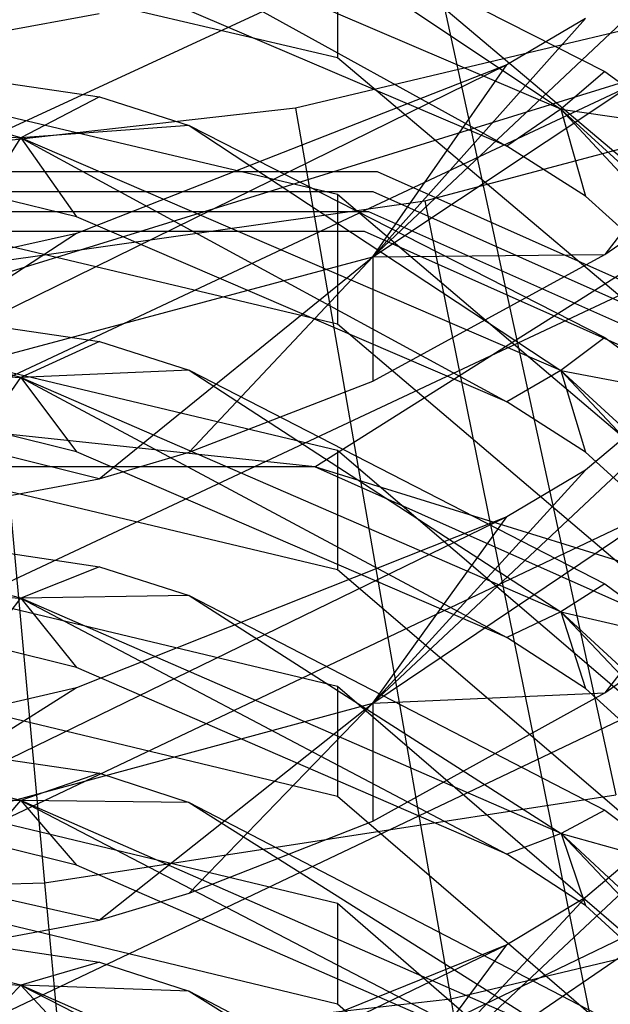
# Model space of a CAD drawing. Extents: x 0.1 to 26.5, y -19.1 to 0.
# Tile 114 of 256: x 13.397 to 13.52, y -12.777 to -12.572. Entities that reach past the tile are written whole.
import ezdxf

# ---------------------------------------------------------------- set-up
doc = ezdxf.new("R2010")
doc.units = 0
doc.header["$LTSCALE"] = 2.54
doc.layers.get('0').update_dxf_attribs({"linetype": 'CONTINUOUS'})

# ---------------------------------------------------------------- blocks, each defined once
blk = doc.blocks.new('7777_STL')
at = {"color": 0}
for p, q in [((13.45318, -12.42082, 37.89396), (13.52135, -12.73354, 37.81274)), ((13.45318, -12.42082, 37.89396), (13.52135, -12.73354, 37.81274)), ((13.37317, -12.43317, 37.89396), (13.40239, -12.75188, 37.81274)), ((13.37317, -12.43317, 37.89396), (13.40239, -12.75188, 37.81274)), ((13.58644, -12.51281, 12.36203), (13.47079, -12.62162, 12.35614)), ((13.58644, -12.51281, 12.36203), (13.47079, -12.62162, 12.35614)), ((13.52754, -12.5337, 12.37323), (13.39051, -12.59709, 12.40721)), ((13.52754, -12.5337, 12.37323), (13.39051, -12.59709, 12.40721)), ((13.43254, -12.53924, 10.86533), (13.50995, -12.59091, 10.83214)), ((13.43254, -12.53924, 10.86533), (13.50995, -12.59091, 10.83214)), ((13.43254, -12.53924, 10.86533), (13.5191, -12.58306, 10.87941)), ((13.43254, -12.53924, 10.86533), (13.5191, -12.58306, 10.87941)), ((13.50995, -12.59091, 10.83214), (13.39744, -12.54283, 10.81745)), ((13.39744, -12.54283, 10.81745), (13.49866, -12.59858, 10.7813)), ((13.39744, -12.54283, 10.81745), (13.49866, -12.59858, 10.7813)), ((13.50995, -12.59091, 10.83214), (13.39744, -12.54283, 10.81745)), ((13.31313, -12.54493, 10.86716), (13.46339, -12.58019, 10.87849)), ((13.31313, -12.54493, 10.86716), (13.46339, -12.58019, 10.87849)), ((13.31313, -12.65, 4.81965), (13.64556, -12.54745, 4.25965)), ((13.31313, -12.65, 4.81965), (13.64556, -12.54745, 4.25965)), ((13.45867, -12.6653, 4.81965), (13.64556, -12.54745, 4.25965)), ((13.45867, -12.6653, 4.81965), (13.64556, -12.54745, 4.25965)), ((13.57922, -12.64888, 11.00016), (13.46339, -12.55118, 10.96876)), ((13.46339, -12.55118, 10.96876), (13.46339, -12.58019, 10.87849)), ((13.57922, -12.64888, 11.00016), (13.46339, -12.55118, 10.96876)), ((13.46339, -12.55118, 10.96876), (13.46339, -12.58019, 10.87849)), ((13.47079, -12.62162, 12.35614), (13.56825, -12.55684, 12.32277)), ((13.47079, -12.62162, 12.35614), (13.56825, -12.55684, 12.32277)), ((13.56825, -12.55684, 12.32277), (13.51909, -12.62115, 12.29218)), ((13.56825, -12.55684, 12.32277), (13.51909, -12.62115, 12.29218)), ((13.49866, -12.59858, 10.7813), (13.40906, -12.56039, 10.77001)), ((13.49866, -12.59858, 10.7813), (13.40906, -12.56039, 10.77001)), ((13.55158, -12.56773, 25.85208), (13.45469, -12.59072, 25.85208)), ((13.55158, -12.56773, 25.85208), (13.45469, -12.59072, 25.85208)), ((13.3537, -12.58196, 12.50669), (13.4138, -12.57101, 12.50082)), ((13.3537, -12.58196, 12.50669), (13.4138, -12.57101, 12.50082)), ((13.46339, -12.60867, 10.78428), (13.31313, -12.57315, 10.77378)), ((13.46339, -12.60867, 10.78428), (13.31313, -12.57315, 10.77378)), ((13.51507, -12.57206, 12.3938), (13.47079, -12.62162, 12.35614)), ((13.51507, -12.57206, 12.3938), (13.47079, -12.62162, 12.35614)), ((13.51507, -12.57206, 12.3938), (13.49867, -12.58167, 12.39895)), ((13.51507, -12.57206, 12.3938), (13.49867, -12.58167, 12.39895)), ((13.3169, -12.57419, 10.67521), (13.41382, -12.58836, 10.6794)), ((13.39744, -12.59685, 10.63297), (13.3169, -12.57419, 10.67521)), ((13.39744, -12.59685, 10.63297), (13.3169, -12.57419, 10.67521)), ((13.3169, -12.57419, 10.67521), (13.41382, -12.58836, 10.6794)), ((13.49867, -12.58167, 12.39895), (13.3537, -12.65287, 12.37224)), ((13.49867, -12.58167, 12.39895), (13.3537, -12.65287, 12.37224)), ((13.49867, -12.58167, 12.39895), (13.40907, -12.61676, 12.41776)), ((13.49867, -12.58167, 12.39895), (13.40907, -12.61676, 12.41776)), ((13.46339, -12.58019, 10.87849), (13.57922, -12.67789, 10.90988)), ((13.46339, -12.58019, 10.87849), (13.57922, -12.67789, 10.90988)), ((13.47079, -12.62162, 12.35614), (13.49867, -12.58167, 12.39895)), ((13.47079, -12.62162, 12.35614), (13.49867, -12.58167, 12.39895)), ((13.5191, -12.58306, 10.87941), (13.50995, -12.59091, 10.83214)), ((13.5191, -12.58306, 10.87941), (13.50995, -12.59091, 10.83214)), ((13.5191, -12.58306, 10.87941), (13.5347, -12.59452, 10.88309)), ((13.5191, -12.58306, 10.87941), (13.5347, -12.59452, 10.88309)), ((13.39051, -12.64884, 12.30608), (13.52754, -12.58456, 12.27382)), ((13.39051, -12.64884, 12.30608), (13.52754, -12.58456, 12.27382)), ((13.48161, -12.60997, 25.75208), (13.57878, -12.58421, 25.75208)), ((13.48161, -12.60997, 25.75208), (13.57878, -12.58421, 25.75208)), ((13.27088, -12.58939, 10.63087), (13.39744, -12.59685, 10.63297)), ((13.27088, -12.58939, 10.63087), (13.39744, -12.59685, 10.63297)), ((13.41382, -12.58836, 10.6794), (13.39744, -12.59685, 10.63297)), ((13.41382, -12.58836, 10.6794), (13.39744, -12.59685, 10.63297)), ((13.41382, -12.58836, 10.6794), (13.43253, -12.5943, 10.68116)), ((13.41382, -12.58836, 10.6794), (13.43253, -12.5943, 10.68116)), ((13.45469, -12.59072, 25.85208), (13.35574, -12.60186, 25.85208)), ((13.45469, -12.59072, 25.85208), (13.35574, -12.60186, 25.85208)), ((13.45469, -12.59072, 25.85208), (13.48698, -12.776, 25.96398)), ((13.45469, -12.59072, 25.85208), (13.48698, -12.776, 25.96398)), ((13.50995, -12.59091, 10.83214), (13.49866, -12.59858, 10.7813)), ((13.50995, -12.59091, 10.83214), (13.49866, -12.59858, 10.7813)), ((13.50995, -12.59091, 10.83214), (13.5347, -12.59452, 10.88309)), ((13.59313, -12.66685, 10.85535), (13.50995, -12.59091, 10.83214)), ((13.50995, -12.59091, 10.83214), (13.5347, -12.59452, 10.88309)), ((13.50995, -12.59091, 10.83214), (13.51507, -12.60904, 10.78439)), ((13.50995, -12.59091, 10.83214), (13.51507, -12.60904, 10.78439)), ((13.50995, -12.59091, 10.83214), (13.58643, -12.67351, 10.80344)), ((13.50995, -12.59091, 10.83214), (13.58643, -12.67351, 10.80344)), ((13.59313, -12.66685, 10.85535), (13.50995, -12.59091, 10.83214)), ((13.43253, -12.5943, 10.68116), (13.39744, -12.59685, 10.63297)), ((13.43253, -12.5943, 10.68116), (13.39744, -12.59685, 10.63297)), ((13.43253, -12.5943, 10.68116), (13.50995, -12.64526, 10.64655)), ((13.43253, -12.5943, 10.68116), (13.50995, -12.64526, 10.64655)), ((13.43253, -12.5943, 10.68116), (13.5191, -12.63845, 10.6942)), ((13.43253, -12.5943, 10.68116), (13.5191, -12.63845, 10.6942)), ((13.38997, -12.60864, 10.58384), (13.39744, -12.59685, 10.63297)), ((13.38997, -12.60864, 10.58384), (13.39744, -12.59685, 10.63297)), ((13.50995, -12.64526, 10.64655), (13.39744, -12.59685, 10.63297)), ((13.39744, -12.59685, 10.63297), (13.40907, -12.61333, 10.58511)), ((13.39744, -12.59685, 10.63297), (13.40907, -12.61333, 10.58511)), ((13.39744, -12.59685, 10.63297), (13.49866, -12.65177, 10.59552)), ((13.39744, -12.59685, 10.63297), (13.49866, -12.65177, 10.59552)), ((13.50995, -12.64526, 10.64655), (13.39744, -12.59685, 10.63297)), ((13.31313, -12.60002, 10.68285), (13.46339, -12.63554, 10.69334)), ((13.31313, -12.60002, 10.68285), (13.46339, -12.63554, 10.69334)), ((13.51507, -12.60904, 10.78439), (13.49866, -12.59858, 10.7813)), ((13.51507, -12.60904, 10.78439), (13.49866, -12.59858, 10.7813)), ((13.47171, -12.60395, 3.35974), (13.15455, -12.60395, 3.35974)), ((13.47171, -12.60395, 3.21974), (13.15455, -12.60395, 3.21974)), ((13.47171, -12.60395, 3.35974), (13.15455, -12.60395, 3.35974)), ((13.47171, -12.60395, 3.21974), (13.15455, -12.60395, 3.21974)), ((13.76144, -12.73295, 3.35974), (13.47171, -12.60395, 3.35974)), ((13.76144, -12.73295, 3.21974), (13.47171, -12.60395, 3.21974)), ((13.47171, -12.60395, 3.21974), (13.47171, -12.60395, 3.35974)), ((13.76144, -12.73295, 3.35974), (13.47171, -12.60395, 3.35974)), ((13.47171, -12.60395, 3.21974), (13.47171, -12.60395, 3.35974)), ((13.76144, -12.73295, 3.21974), (13.47171, -12.60395, 3.21974)), ((13.58645, -12.60591, 12.17844), (13.47079, -12.71451, 12.16965)), ((13.58645, -12.60591, 12.17844), (13.47079, -12.71451, 12.16965)), ((13.58645, -12.60591, 12.17844), (13.51508, -12.66599, 12.2086)), ((13.58645, -12.60591, 12.17844), (13.51508, -12.66599, 12.2086)), ((13.47082, -12.6081, 3.65971), (13.15543, -12.6081, 3.65971)), ((13.47082, -12.6081, 3.51971), (13.15543, -12.6081, 3.51971)), ((13.47082, -12.6081, 3.65971), (13.15543, -12.6081, 3.65971)), ((13.47082, -12.6081, 3.51971), (13.15543, -12.6081, 3.51971)), ((13.75895, -12.73638, 3.65971), (13.47082, -12.6081, 3.65971)), ((13.75895, -12.73638, 3.51971), (13.47082, -12.6081, 3.51971)), ((13.47082, -12.6081, 3.51971), (13.47082, -12.6081, 3.65971)), ((13.75895, -12.73638, 3.65971), (13.47082, -12.6081, 3.65971)), ((13.47082, -12.6081, 3.51971), (13.47082, -12.6081, 3.65971)), ((13.75895, -12.73638, 3.51971), (13.47082, -12.6081, 3.51971)), ((13.38206, -12.62406, 25.75208), (13.48161, -12.60997, 25.75208)), ((13.38206, -12.62406, 25.75208), (13.48161, -12.60997, 25.75208)), ((13.40907, -12.61333, 10.58511), (13.38997, -12.60864, 10.58384)), ((13.40907, -12.61333, 10.58511), (13.38997, -12.60864, 10.58384)), ((13.57922, -12.70708, 10.81336), (13.46339, -12.60867, 10.78428)), ((13.46339, -12.60867, 10.78428), (13.46339, -12.63554, 10.69334)), ((13.57922, -12.70708, 10.81336), (13.46339, -12.60867, 10.78428)), ((13.46339, -12.60867, 10.78428), (13.46339, -12.63554, 10.69334)), ((13.48161, -12.60997, 25.75208), (13.5181, -12.79011, 25.85699)), ((13.48161, -12.60997, 25.75208), (13.5181, -12.79011, 25.85699)), ((13.58643, -12.67351, 10.80344), (13.51507, -12.60904, 10.78439)), ((13.58643, -12.67351, 10.80344), (13.51507, -12.60904, 10.78439)), ((13.51909, -12.62115, 12.29218), (13.5347, -12.61038, 12.28678)), ((13.51909, -12.62115, 12.29218), (13.5347, -12.61038, 12.28678)), ((13.46994, -12.61224, 3.95968), (13.15631, -12.61224, 3.95968)), ((13.46994, -12.61224, 3.81968), (13.15631, -12.61224, 3.81968)), ((13.46994, -12.61224, 3.95968), (13.15631, -12.61224, 3.95968)), ((13.46994, -12.61224, 3.81968), (13.15631, -12.61224, 3.81968)), ((13.75646, -12.73981, 3.95968), (13.46994, -12.61224, 3.95968)), ((13.75646, -12.73981, 3.81968), (13.46994, -12.61224, 3.81968)), ((13.46994, -12.61224, 3.81968), (13.46994, -12.61224, 3.95968)), ((13.75646, -12.73981, 3.95968), (13.46994, -12.61224, 3.95968)), ((13.46994, -12.61224, 3.81968), (13.46994, -12.61224, 3.95968)), ((13.75646, -12.73981, 3.81968), (13.46994, -12.61224, 3.81968)), ((13.49866, -12.65177, 10.59552), (13.40907, -12.61333, 10.58511)), ((13.49866, -12.65177, 10.59552), (13.40907, -12.61333, 10.58511)), ((13.46906, -12.61639, 4.25965), (13.15719, -12.61639, 4.25965)), ((13.46906, -12.61639, 4.11965), (13.15719, -12.61639, 4.11965)), ((13.46906, -12.61639, 4.25965), (13.15719, -12.61639, 4.25965)), ((13.46906, -12.61639, 4.11965), (13.15719, -12.61639, 4.11965)), ((13.75397, -12.74324, 4.25965), (13.46906, -12.61639, 4.25965)), ((13.75397, -12.74324, 4.11965), (13.46906, -12.61639, 4.11965)), ((13.46906, -12.61639, 4.11965), (13.46906, -12.61639, 4.25965)), ((13.75397, -12.74324, 4.25965), (13.46906, -12.61639, 4.25965)), ((13.46906, -12.61639, 4.11965), (13.46906, -12.61639, 4.25965)), ((13.75397, -12.74324, 4.11965), (13.46906, -12.61639, 4.11965)), ((13.40907, -12.61676, 12.41776), (13.3537, -12.65287, 12.37224)), ((13.40907, -12.61676, 12.41776), (13.3537, -12.65287, 12.37224)), ((13.40907, -12.61676, 12.41776), (13.38998, -12.62105, 12.42006)), ((13.40907, -12.61676, 12.41776), (13.38998, -12.62105, 12.42006)), ((13.3537, -12.65287, 12.37224), (13.47079, -12.62162, 12.35614)), ((13.3537, -12.65287, 12.37224), (13.47079, -12.62162, 12.35614)), ((13.41379, -12.66782, 12.31561), (13.47079, -12.62162, 12.35614)), ((13.41379, -12.66782, 12.31561), (13.47079, -12.62162, 12.35614)), ((13.43251, -12.66227, 12.31283), (13.47079, -12.62162, 12.35614)), ((13.43251, -12.66227, 12.31283), (13.47079, -12.62162, 12.35614)), ((13.47079, -12.62162, 12.35614), (13.51909, -12.62115, 12.29218)), ((13.47079, -12.62162, 12.35614), (13.51909, -12.62115, 12.29218)), ((13.47079, -12.6475, 12.30541), (13.51909, -12.62115, 12.29218)), ((13.47079, -12.6475, 12.30541), (13.51909, -12.62115, 12.29218)), ((13.47079, -12.62162, 12.35614), (13.47079, -12.6475, 12.30541)), ((13.47079, -12.62162, 12.35614), (13.47079, -12.6475, 12.30541)), ((13.46339, -12.66191, 10.59827), (13.31313, -12.62617, 10.58859)), ((13.46339, -12.66191, 10.59827), (13.31313, -12.62617, 10.58859)), ((13.31689, -12.62497, 10.49003), (13.41382, -12.63924, 10.49389)), ((13.39744, -12.64676, 10.44702), (13.31689, -12.62497, 10.49003)), ((13.39744, -12.64676, 10.44702), (13.31689, -12.62497, 10.49003)), ((13.31689, -12.62497, 10.49003), (13.41382, -12.63924, 10.49389)), ((13.52754, -12.6271, 12.18907), (13.39051, -12.69138, 12.22134)), ((13.52754, -12.6271, 12.18907), (13.39051, -12.69138, 12.22134)), ((13.46339, -12.63554, 10.69334), (13.57922, -12.73395, 10.72242)), ((13.46339, -12.63554, 10.69334), (13.57922, -12.73395, 10.72242)), ((13.41382, -12.63924, 10.49389), (13.39744, -12.64676, 10.44702)), ((13.41382, -12.63924, 10.49389), (13.39744, -12.64676, 10.44702)), ((13.41382, -12.63924, 10.49389), (13.43253, -12.64522, 10.49551)), ((13.41382, -12.63924, 10.49389), (13.43253, -12.64522, 10.49551)), ((13.5191, -12.63845, 10.6942), (13.50995, -12.64526, 10.64655)), ((13.5191, -12.63845, 10.6942), (13.50995, -12.64526, 10.64655)), ((13.5191, -12.63845, 10.6942), (13.5347, -12.64999, 10.69761)), ((13.5191, -12.63845, 10.6942), (13.5347, -12.64999, 10.69761)), ((13.27088, -12.63926, 10.44509), (13.39744, -12.64676, 10.44702)), ((13.27088, -12.63926, 10.44509), (13.39744, -12.64676, 10.44702)), ((13.43253, -12.64522, 10.49551), (13.39744, -12.64676, 10.44702)), ((13.43253, -12.64522, 10.49551), (13.39744, -12.64676, 10.44702)), ((13.43253, -12.64522, 10.49551), (13.50995, -12.69546, 10.45953)), ((13.43253, -12.64522, 10.49551), (13.50995, -12.69546, 10.45953)), ((13.43253, -12.64522, 10.49551), (13.5191, -12.68965, 10.50755)), ((13.43253, -12.64522, 10.49551), (13.5191, -12.68965, 10.50755)), ((13.50995, -12.64526, 10.64655), (13.49866, -12.65177, 10.59552)), ((13.50995, -12.64526, 10.64655), (13.49866, -12.65177, 10.59552)), ((13.50995, -12.64526, 10.64655), (13.5347, -12.64999, 10.69761)), ((13.59313, -12.72172, 10.668), (13.50995, -12.64526, 10.64655)), ((13.50995, -12.64526, 10.64655), (13.5347, -12.64999, 10.69761)), ((13.50995, -12.64526, 10.64655), (13.51507, -12.6623, 10.59838)), ((13.50995, -12.64526, 10.64655), (13.51507, -12.6623, 10.59838)), ((13.50995, -12.64526, 10.64655), (13.58644, -12.72718, 10.61596)), ((13.50995, -12.64526, 10.64655), (13.58644, -12.72718, 10.61596)), ((13.59313, -12.72172, 10.668), (13.50995, -12.64526, 10.64655)), ((13.38998, -12.65747, 10.39762), (13.39744, -12.64676, 10.44702)), ((13.38998, -12.65747, 10.39762), (13.39744, -12.64676, 10.44702)), ((13.50995, -12.69546, 10.45953), (13.39744, -12.64676, 10.44702)), ((13.39744, -12.64676, 10.44702), (13.40907, -12.66219, 10.39878)), ((13.39744, -12.64676, 10.44702), (13.40907, -12.66219, 10.39878)), ((13.39744, -12.64676, 10.44702), (13.49867, -12.70084, 10.40835)), ((13.39744, -12.64676, 10.44702), (13.49867, -12.70084, 10.40835)), ((13.50995, -12.69546, 10.45953), (13.39744, -12.64676, 10.44702)), ((13.43251, -12.66227, 12.31283), (13.47079, -12.6475, 12.30541)), ((13.43251, -12.66227, 12.31283), (13.47079, -12.6475, 12.30541)), ((13.47079, -12.71451, 12.16965), (13.56825, -12.64887, 12.13803)), ((13.47079, -12.71451, 12.16965), (13.56825, -12.64887, 12.13803)), ((13.56825, -12.64887, 12.13803), (13.51908, -12.71233, 12.10574)), ((13.56825, -12.64887, 12.13803), (13.51908, -12.71233, 12.10574)), ((13.45867, -12.6653, 5.25965), (13.31313, -12.65, 4.81965)), ((13.45867, -12.6653, 4.81965), (13.31313, -12.65, 4.81965)), ((13.45867, -12.6653, 5.25965), (13.31313, -12.65, 4.81965)), ((13.45867, -12.6653, 4.81965), (13.31313, -12.65, 4.81965)), ((13.31313, -12.65096, 10.49707), (13.46339, -12.68671, 10.50675)), ((13.31313, -12.65096, 10.49707), (13.46339, -12.68671, 10.50675)), ((13.41379, -12.66782, 12.31561), (13.3537, -12.65287, 12.37224)), ((13.41379, -12.66782, 12.31561), (13.3537, -12.65287, 12.37224)), ((13.51507, -12.6623, 10.59838), (13.49866, -12.65177, 10.59552)), ((13.51507, -12.6623, 10.59838), (13.49866, -12.65177, 10.59552)), ((13.40907, -12.66219, 10.39878), (13.38998, -12.65747, 10.39762)), ((13.40907, -12.66219, 10.39878), (13.38998, -12.65747, 10.39762)), ((13.49867, -12.70084, 10.40835), (13.40907, -12.66219, 10.39878)), ((13.49867, -12.70084, 10.40835), (13.40907, -12.66219, 10.39878)), ((13.41379, -12.66782, 12.31561), (13.43251, -12.66227, 12.31283)), ((13.41379, -12.66782, 12.31561), (13.43251, -12.66227, 12.31283)), ((13.57922, -12.76097, 10.62511), (13.46339, -12.66191, 10.59827)), ((13.46339, -12.66191, 10.59827), (13.46339, -12.68671, 10.50675)), ((13.57922, -12.76097, 10.62511), (13.46339, -12.66191, 10.59827)), ((13.46339, -12.66191, 10.59827), (13.46339, -12.68671, 10.50675)), ((13.58644, -12.72718, 10.61596), (13.51507, -12.6623, 10.59838)), ((13.58644, -12.72718, 10.61596), (13.51507, -12.6623, 10.59838)), ((13.45867, -12.6653, 5.25965), (13.16759, -12.6653, 5.25965)), ((13.45867, -12.6653, 5.25965), (13.16759, -12.6653, 5.25965)), ((13.72458, -12.78369, 5.25965), (13.45867, -12.6653, 5.25965)), ((13.58101, -12.70328, 4.81965), (13.45867, -12.6653, 5.25965)), ((13.72458, -12.78369, 5.25965), (13.45867, -12.6653, 5.25965)), ((13.58101, -12.70328, 4.81965), (13.45867, -12.6653, 5.25965)), ((13.58101, -12.70328, 4.81965), (13.45867, -12.6653, 4.81965)), ((13.45867, -12.6653, 4.81965), (13.45867, -12.6653, 5.25965)), ((13.45867, -12.6653, 4.81965), (13.45867, -12.6653, 5.25965)), ((13.58101, -12.70328, 4.81965), (13.45867, -12.6653, 4.81965)), ((13.3537, -12.67892, 12.32119), (13.41379, -12.66782, 12.31561)), ((13.3537, -12.67892, 12.32119), (13.41379, -12.66782, 12.31561)), ((13.51508, -12.66599, 12.2086), (13.47079, -12.71451, 12.16965)), ((13.51508, -12.66599, 12.2086), (13.47079, -12.71451, 12.16965)), ((13.51508, -12.66599, 12.2086), (13.49868, -12.67574, 12.21349)), ((13.51508, -12.66599, 12.2086), (13.49868, -12.67574, 12.21349)), ((13.31689, -12.67176, 10.30347), (13.41382, -12.6861, 10.30702)), ((13.39744, -12.69268, 10.25974), (13.31689, -12.67176, 10.30347)), ((13.39744, -12.69268, 10.25974), (13.31689, -12.67176, 10.30347)), ((13.31689, -12.67176, 10.30347), (13.41382, -12.6861, 10.30702)), ((13.46339, -12.71104, 10.41088), (13.31313, -12.67509, 10.40198)), ((13.46339, -12.71104, 10.41088), (13.31313, -12.67509, 10.40198)), ((13.49868, -12.67574, 12.21349), (13.3537, -12.74619, 12.18491)), ((13.49868, -12.67574, 12.21349), (13.3537, -12.74619, 12.18491)), ((13.39051, -12.74039, 12.1189), (13.52754, -12.67527, 12.08836)), ((13.39051, -12.74039, 12.1189), (13.52754, -12.67527, 12.08836)), ((13.49868, -12.67574, 12.21349), (13.40908, -12.71133, 12.23135)), ((13.49868, -12.67574, 12.21349), (13.40908, -12.71133, 12.23135)), ((13.47079, -12.71451, 12.16965), (13.49868, -12.67574, 12.21349)), ((13.47079, -12.71451, 12.16965), (13.49868, -12.67574, 12.21349)), ((13.27088, -12.68514, 10.25797), (13.39744, -12.69268, 10.25974)), ((13.27088, -12.68514, 10.25797), (13.39744, -12.69268, 10.25974)), ((13.41382, -12.6861, 10.30702), (13.39744, -12.69268, 10.25974)), ((13.41382, -12.6861, 10.30702), (13.39744, -12.69268, 10.25974)), ((13.41382, -12.6861, 10.30702), (13.43253, -12.69212, 10.30851)), ((13.41382, -12.6861, 10.30702), (13.43253, -12.69212, 10.30851)), ((13.46339, -12.68671, 10.50675), (13.57922, -12.78576, 10.53358)), ((13.46339, -12.68671, 10.50675), (13.57922, -12.78576, 10.53358)), ((13.5191, -12.68965, 10.50755), (13.50995, -12.69546, 10.45953)), ((13.5191, -12.68965, 10.50755), (13.50995, -12.69546, 10.45953)), ((13.5191, -12.68965, 10.50755), (13.5347, -12.70127, 10.51069)), ((13.5191, -12.68965, 10.50755), (13.5347, -12.70127, 10.51069)), ((13.43253, -12.69212, 10.30851), (13.39744, -12.69268, 10.25974)), ((13.43253, -12.69212, 10.30851), (13.39744, -12.69268, 10.25974)), ((13.43253, -12.69212, 10.30851), (13.50996, -12.74163, 10.27121)), ((13.43253, -12.69212, 10.30851), (13.50996, -12.74163, 10.27121)), ((13.43253, -12.69212, 10.30851), (13.5191, -12.73679, 10.31957)), ((13.43253, -12.69212, 10.30851), (13.5191, -12.73679, 10.31957)), ((13.38998, -12.70235, 10.21007), (13.39744, -12.69268, 10.25974)), ((13.38998, -12.70235, 10.21007), (13.39744, -12.69268, 10.25974)), ((13.50996, -12.74163, 10.27121), (13.39744, -12.69268, 10.25974)), ((13.39744, -12.69268, 10.25974), (13.40907, -12.7071, 10.21114)), ((13.39744, -12.69268, 10.25974), (13.40907, -12.7071, 10.21114)), ((13.39744, -12.69268, 10.25974), (13.49867, -12.74594, 10.2199)), ((13.39744, -12.69268, 10.25974), (13.49867, -12.74594, 10.2199)), ((13.50996, -12.74163, 10.27121), (13.39744, -12.69268, 10.25974)), ((13.58645, -12.69407, 11.99244), (13.47079, -12.80238, 11.9808)), ((13.58645, -12.69407, 11.99244), (13.47079, -12.80238, 11.9808)), ((13.58645, -12.69407, 11.99244), (13.51508, -12.75493, 12.02098)), ((13.58645, -12.69407, 11.99244), (13.51508, -12.75493, 12.02098)), ((13.50995, -12.69546, 10.45953), (13.49867, -12.70084, 10.40835)), ((13.50995, -12.69546, 10.45953), (13.49867, -12.70084, 10.40835)), ((13.50995, -12.69546, 10.45953), (13.5347, -12.70127, 10.51069)), ((13.59313, -12.77237, 10.47928), (13.50995, -12.69546, 10.45953)), ((13.50995, -12.69546, 10.45953), (13.5347, -12.70127, 10.51069)), ((13.50995, -12.69546, 10.45953), (13.51507, -12.71143, 10.41097)), ((13.50995, -12.69546, 10.45953), (13.51507, -12.71143, 10.41097)), ((13.50995, -12.69546, 10.45953), (13.58644, -12.77669, 10.42713)), ((13.50995, -12.69546, 10.45953), (13.58644, -12.77669, 10.42713)), ((13.59313, -12.77237, 10.47928), (13.50995, -12.69546, 10.45953)), ((13.31313, -12.69788, 10.30993), (13.46339, -12.73383, 10.31883)), ((13.31313, -12.69788, 10.30993), (13.46339, -12.73383, 10.31883)), ((13.40907, -12.7071, 10.21114), (13.38998, -12.70235, 10.21007)), ((13.40907, -12.7071, 10.21114), (13.38998, -12.70235, 10.21007)), ((13.51507, -12.71143, 10.41097), (13.49867, -12.70084, 10.40835)), ((13.51507, -12.71143, 10.41097), (13.49867, -12.70084, 10.40835)), ((13.51908, -12.71233, 12.10574), (13.5347, -12.70143, 12.10062)), ((13.51908, -12.71233, 12.10574), (13.5347, -12.70143, 12.10062)), ((13.49867, -12.74594, 10.2199), (13.40907, -12.7071, 10.21114)), ((13.49867, -12.74594, 10.2199), (13.40907, -12.7071, 10.21114)), ((13.40908, -12.71133, 12.23135), (13.3537, -12.74619, 12.18491)), ((13.40908, -12.71133, 12.23135), (13.3537, -12.74619, 12.18491)), ((13.40908, -12.71133, 12.23135), (13.38999, -12.71567, 12.23354)), ((13.40908, -12.71133, 12.23135), (13.38999, -12.71567, 12.23354)), ((13.57922, -12.81066, 10.43554), (13.46339, -12.71104, 10.41088)), ((13.46339, -12.71104, 10.41088), (13.46339, -12.73383, 10.31883)), ((13.57922, -12.81066, 10.43554), (13.46339, -12.71104, 10.41088)), ((13.46339, -12.71104, 10.41088), (13.46339, -12.73383, 10.31883)), ((13.47079, -12.71451, 12.16965), (13.51908, -12.71233, 12.10574)), ((13.47079, -12.71451, 12.16965), (13.51908, -12.71233, 12.10574)), ((13.47079, -12.73903, 12.11826), (13.51908, -12.71233, 12.10574)), ((13.47079, -12.73903, 12.11826), (13.51908, -12.71233, 12.10574)), ((13.58644, -12.77669, 10.42713), (13.51507, -12.71143, 10.41097)), ((13.58644, -12.77669, 10.42713), (13.51507, -12.71143, 10.41097)), ((13.31689, -12.71468, 10.11565), (13.41382, -12.72909, 10.1189)), ((13.39744, -12.73476, 10.07124), (13.31689, -12.71468, 10.11565)), ((13.39744, -12.73476, 10.07124), (13.31689, -12.71468, 10.11565)), ((13.31689, -12.71468, 10.11565), (13.41382, -12.72909, 10.1189)), ((13.3537, -12.74619, 12.18491), (13.47079, -12.71451, 12.16965)), ((13.3537, -12.74619, 12.18491), (13.47079, -12.71451, 12.16965)), ((13.41379, -12.75961, 12.12791), (13.47079, -12.71451, 12.16965)), ((13.41379, -12.75961, 12.12791), (13.47079, -12.71451, 12.16965)), ((13.43251, -12.754, 12.12528), (13.47079, -12.71451, 12.16965)), ((13.43251, -12.754, 12.12528), (13.47079, -12.71451, 12.16965)), ((13.47079, -12.71451, 12.16965), (13.47079, -12.73903, 12.11826)), ((13.47079, -12.71451, 12.16965), (13.47079, -12.73903, 12.11826)), ((13.52754, -12.71554, 12.00251), (13.39051, -12.78065, 12.03305)), ((13.52754, -12.71554, 12.00251), (13.39051, -12.78065, 12.03305)), ((13.46339, -12.7562, 10.22221), (13.31313, -12.72007, 10.21407)), ((13.46339, -12.7562, 10.22221), (13.31313, -12.72007, 10.21407)), ((13.27088, -12.72718, 10.06963), (13.39744, -12.73476, 10.07124)), ((13.27088, -12.72718, 10.06963), (13.39744, -12.73476, 10.07124)), ((13.41382, -12.72909, 10.1189), (13.39744, -12.73476, 10.07124)), ((13.41382, -12.72909, 10.1189), (13.39744, -12.73476, 10.07124)), ((13.41382, -12.72909, 10.1189), (13.43252, -12.73514, 10.12026)), ((13.41382, -12.72909, 10.1189), (13.43252, -12.73514, 10.12026)), ((13.38998, -12.74343, 10.02133), (13.39744, -12.73476, 10.07124)), ((13.38998, -12.74343, 10.02133), (13.39744, -12.73476, 10.07124)), ((13.43252, -12.73514, 10.12026), (13.39744, -12.73476, 10.07124)), ((13.43252, -12.73514, 10.12026), (13.39744, -12.73476, 10.07124)), ((13.50996, -12.78394, 10.08171), (13.39744, -12.73476, 10.07124)), ((13.39744, -12.73476, 10.07124), (13.40907, -12.7482, 10.02231)), ((13.39744, -12.73476, 10.07124), (13.40907, -12.7482, 10.02231)), ((13.39744, -12.73476, 10.07124), (13.49867, -12.78721, 10.03028)), ((13.39744, -12.73476, 10.07124), (13.49867, -12.78721, 10.03028)), ((13.50996, -12.78394, 10.08171), (13.39744, -12.73476, 10.07124)), ((13.40239, -12.75188, 37.81274), (13.52135, -12.73354, 37.81274)), ((13.40239, -12.75188, 37.81274), (13.52135, -12.73354, 37.81274)), ((13.43252, -12.73514, 10.12026), (13.50996, -12.78394, 10.08171)), ((13.43252, -12.73514, 10.12026), (13.50996, -12.78394, 10.08171)), ((13.43252, -12.73514, 10.12026), (13.5191, -12.78004, 10.13038)), ((13.43252, -12.73514, 10.12026), (13.5191, -12.78004, 10.13038)), ((13.46339, -12.73383, 10.31883), (13.57922, -12.83344, 10.34349)), ((13.46339, -12.73383, 10.31883), (13.57922, -12.83344, 10.34349)), ((13.47079, -12.80238, 11.9808), (13.56825, -12.73592, 11.95094)), ((13.47079, -12.80238, 11.9808), (13.56825, -12.73592, 11.95094)), ((13.5191, -12.73679, 10.31957), (13.50996, -12.74163, 10.27121)), ((13.5191, -12.73679, 10.31957), (13.50996, -12.74163, 10.27121)), ((13.5191, -12.73679, 10.31957), (13.5347, -12.74849, 10.32246)), ((13.5191, -12.73679, 10.31957), (13.5347, -12.74849, 10.32246)), ((13.43251, -12.754, 12.12528), (13.47079, -12.73903, 12.11826)), ((13.43251, -12.754, 12.12528), (13.47079, -12.73903, 12.11826)), ((13.31313, -12.74092, 10.12157), (13.46339, -12.77705, 10.12971)), ((13.31313, -12.74092, 10.12157), (13.46339, -12.77705, 10.12971)), ((13.50996, -12.74163, 10.27121), (13.49867, -12.74594, 10.2199)), ((13.50996, -12.74163, 10.27121), (13.49867, -12.74594, 10.2199)), ((13.50996, -12.74163, 10.27121), (13.5347, -12.74849, 10.32246)), ((13.59313, -12.81895, 10.28932), (13.50996, -12.74163, 10.27121)), ((13.50996, -12.74163, 10.27121), (13.5347, -12.74849, 10.32246)), ((13.50996, -12.74163, 10.27121), (13.51507, -12.75658, 10.2223)), ((13.50996, -12.74163, 10.27121), (13.51507, -12.75658, 10.2223)), ((13.50996, -12.74163, 10.27121), (13.58644, -12.82216, 10.23708)), ((13.50996, -12.74163, 10.27121), (13.58644, -12.82216, 10.23708)), ((13.59313, -12.81895, 10.28932), (13.50996, -12.74163, 10.27121)), ((13.40907, -12.7482, 10.02231), (13.38998, -12.74343, 10.02133)), ((13.40907, -12.7482, 10.02231), (13.38998, -12.74343, 10.02133)), ((13.41379, -12.75961, 12.12791), (13.3537, -12.74619, 12.18491)), ((13.41379, -12.75961, 12.12791), (13.3537, -12.74619, 12.18491)), ((13.48698, -12.776, 25.96398), (13.60597, -12.74777, 25.96398)), ((13.48698, -12.776, 25.96398), (13.60597, -12.74777, 25.96398)), ((13.51507, -12.75658, 10.2223), (13.49867, -12.74594, 10.2199)), ((13.51507, -12.75658, 10.2223), (13.49867, -12.74594, 10.2199)), ((13.49867, -12.78721, 10.03028), (13.40907, -12.7482, 10.02231)), ((13.49867, -12.78721, 10.03028), (13.40907, -12.7482, 10.02231)), ((13.28208, -12.75547, 37.81274), (13.40239, -12.75188, 37.81274)), ((13.28208, -12.75547, 37.81274), (13.40239, -12.75188, 37.81274)), ((13.40239, -12.75188, 37.81274), (13.43054, -13.05885, 37.69436)), ((13.40239, -12.75188, 37.81274), (13.43054, -13.05885, 37.69436)), ((13.31689, -12.75389, 9.92668), (13.41382, -12.76837, 9.92964)), ((13.39744, -12.77315, 9.88165), (13.31689, -12.75389, 9.92668)), ((13.39744, -12.77315, 9.88165), (13.31689, -12.75389, 9.92668)), ((13.31689, -12.75389, 9.92668), (13.41382, -12.76837, 9.92964)), ((13.41379, -12.75961, 12.12791), (13.43251, -12.754, 12.12528)), ((13.41379, -12.75961, 12.12791), (13.43251, -12.754, 12.12528)), ((13.51508, -12.75493, 12.02098), (13.47079, -12.80238, 11.9808)), ((13.51508, -12.75493, 12.02098), (13.47079, -12.80238, 11.9808)), ((13.51508, -12.75493, 12.02098), (13.49868, -12.7648, 12.02561)), ((13.51508, -12.75493, 12.02098), (13.49868, -12.7648, 12.02561)), ((13.57922, -12.85631, 10.24478), (13.46339, -12.7562, 10.22221)), ((13.46339, -12.7562, 10.22221), (13.46339, -12.77705, 10.12971)), ((13.57922, -12.85631, 10.24478), (13.46339, -12.7562, 10.22221)), ((13.46339, -12.7562, 10.22221), (13.46339, -12.77705, 10.12971)), ((13.58644, -12.82216, 10.23708), (13.51507, -12.75658, 10.2223)), ((13.58644, -12.82216, 10.23708), (13.51507, -12.75658, 10.2223)), ((13.3537, -12.77086, 12.13319), (13.41379, -12.75961, 12.12791)), ((13.3537, -12.77086, 12.13319), (13.41379, -12.75961, 12.12791)), ((13.39051, -12.8269, 11.92941), (13.52754, -12.761, 11.90061)), ((13.39051, -12.8269, 11.92941), (13.52754, -12.761, 11.90061)), ((13.27088, -12.76554, 9.88018), (13.39744, -12.77315, 9.88165)), ((13.27088, -12.76554, 9.88018), (13.39744, -12.77315, 9.88165)), ((13.49868, -12.7648, 12.02561), (13.3537, -12.83445, 11.99521)), ((13.49868, -12.7648, 12.02561), (13.3537, -12.83445, 11.99521)), ((13.49868, -12.7648, 12.02561), (13.40908, -12.80086, 12.04252)), ((13.49868, -12.7648, 12.02561), (13.40908, -12.80086, 12.04252)), ((13.47079, -12.80238, 11.9808), (13.49868, -12.7648, 12.02561)), ((13.47079, -12.80238, 11.9808), (13.49868, -12.7648, 12.02561)), ((13.41382, -12.76837, 9.92964), (13.39744, -12.77315, 9.88165)), ((13.41382, -12.76837, 9.92964), (13.39744, -12.77315, 9.88165)), ((13.41382, -12.76837, 9.92964), (13.43253, -12.77444, 9.93089)), ((13.41382, -12.76837, 9.92964), (13.43253, -12.77444, 9.93089)), ((13.38997, -12.78088, 9.83149), (13.39744, -12.77315, 9.88165)), ((13.38997, -12.78088, 9.83149), (13.39744, -12.77315, 9.88165)), ((13.43253, -12.77444, 9.93089), (13.39744, -12.77315, 9.88165)), ((13.43253, -12.77444, 9.93089), (13.39744, -12.77315, 9.88165)), ((13.50995, -12.82252, 9.89116), (13.39744, -12.77315, 9.88165)), ((13.39744, -12.77315, 9.88165), (13.40907, -12.78566, 9.83238)), ((13.39744, -12.77315, 9.88165), (13.40907, -12.78566, 9.83238)), ((13.39744, -12.77315, 9.88165), (13.49866, -12.82482, 9.83961)), ((13.39744, -12.77315, 9.88165), (13.49866, -12.82482, 9.83961)), ((13.50995, -12.82252, 9.89116), (13.39744, -12.77315, 9.88165)), ((13.43253, -12.77444, 9.93089), (13.50995, -12.82252, 9.89116)), ((13.43253, -12.77444, 9.93089), (13.50995, -12.82252, 9.89116)), ((13.43253, -12.77444, 9.93089), (13.5191, -12.81953, 9.94011)), ((13.43253, -12.77444, 9.93089), (13.5191, -12.81953, 9.94011)), ((13.36546, -12.78968, 25.96398), (13.48698, -12.776, 25.96398)), ((13.36546, -12.78968, 25.96398), (13.48698, -12.776, 25.96398)), ((13.48698, -12.776, 25.96398), (13.5167, -12.94654, 26.09788)), ((13.48698, -12.776, 25.96398), (13.5167, -12.94654, 26.09788)), ((13.46339, -12.77705, 10.12971), (13.57922, -12.87716, 10.15228)), ((13.46339, -12.77705, 10.12971), (13.57922, -12.87716, 10.15228))]:
    blk.add_line(p, q, dxfattribs=at)
blk = doc.blocks.new('GROUP_2')
at = {"color": 0}
blk.add_blockref('7777_STL', (-0.13159, 19.10373, -0.15965), dxfattribs=at)

msp = doc.modelspace()

# ---------------------------------------------------------------- block references
at = {"color": 0}
msp.add_blockref('GROUP_2', (0.13159, -19.10373, 0.15965), dxfattribs=at)

doc.saveas('drawing.dxf')
